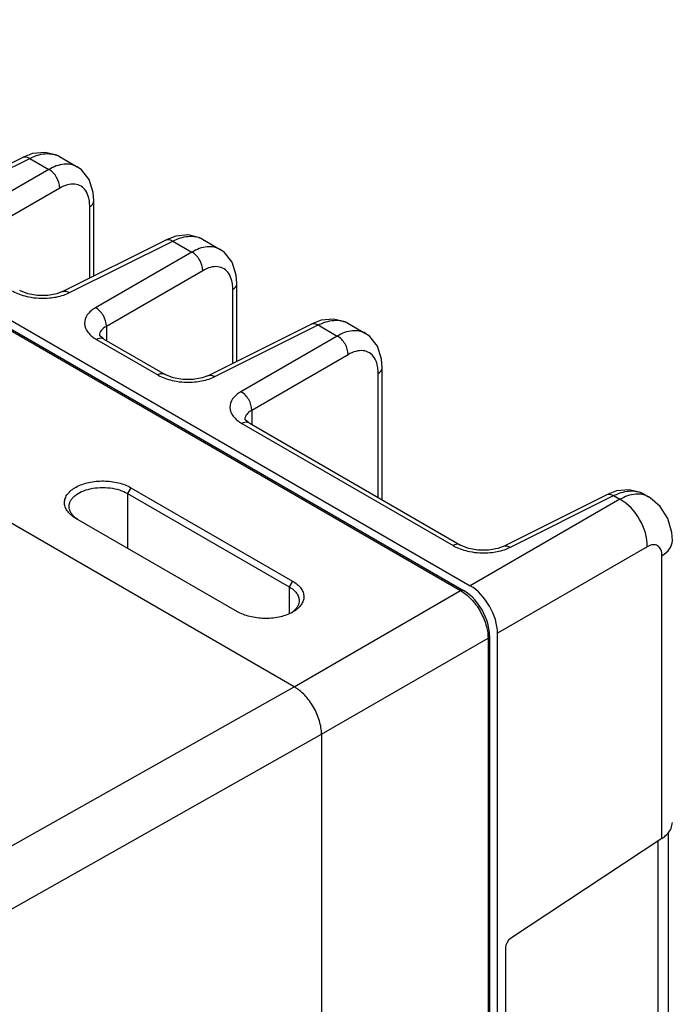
# Model space of a CAD drawing. Header units: inches. Extents: x 0 to 34, y 0 to 22.
# Tile 111 of 157: x 8.8 to 10.1, y 14.1 to 16. Entities that reach past the tile are written whole.
import ezdxf

# ---------------------------------------------------------------- set-up
doc = ezdxf.new("R2010")
doc.units = ezdxf.units.IN
doc.header["$LTSCALE"] = 1.87
doc.header["$MEASUREMENT"] = 0
doc.layers.get('0').update_dxf_attribs({"linetype": 'CONTINUOUS'})

msp = doc.modelspace()

# ---------------------------------------------------------------- linework, layer by layer
at = {"color": 7, "linetype": 'CONTINUOUS'}
for p, q in [((3.5272, 18.4987), (9.7204, 14.9231)), ((5.0284, 17.6119), (9.7018, 14.9138)), ((5.0339, 17.6124), (9.7073, 14.9142)), ((9.3791, 14.7274), (4.7001, 17.4288)), ((8.872, 15.7606), (8.8526, 15.7532)), ((8.6523, 15.6532), (8.8526, 15.7532)), ((8.6662, 15.6513), (8.8665, 15.7513)), ((8.8526, 15.7532), (8.8526, 15.7532)), ((8.8665, 15.7513), (8.9035, 15.73)), ((8.9241, 15.7547), (8.9582, 15.735)), ((8.9035, 15.73), (8.7167, 15.6221)), ((8.9244, 15.6938), (8.7376, 15.586)), ((8.9906, 15.5235), (8.9906, 15.6693)), ((8.9827, 15.5196), (8.9827, 15.6577)), ((8.9296, 15.4931), (9.1299, 15.5931)), ((8.9436, 15.4912), (9.1439, 15.5912)), ((9.1494, 15.6004), (9.1299, 15.5931)), ((9.1299, 15.5931), (9.1299, 15.5931)), ((9.1439, 15.5912), (9.1808, 15.5699)), ((9.2015, 15.5946), (9.2355, 15.5749)), ((9.1808, 15.5699), (8.9941, 15.462)), ((9.2017, 15.5337), (9.0149, 15.4259)), ((9.26, 15.3546), (9.26, 15.4975)), ((9.268, 15.3585), (9.268, 15.5092)), ((9.4312, 15.4377), (9.4118, 15.4304)), ((9.0149, 15.4259), (9.0149, 15.3985)), ((9.2115, 15.3303), (9.4118, 15.4304)), ((9.2254, 15.3284), (9.4257, 15.4285)), ((9.4118, 15.4304), (9.4118, 15.4304)), ((9.4257, 15.4285), (9.4627, 15.4071)), ((9.4833, 15.4318), (9.5174, 15.4122)), ((8.996, 15.4003), (9.1147, 15.3317)), ((9.0014, 15.4076), (9.0014, 15.4076)), ((9.0027, 15.4069), (9.0015, 15.4084)), ((9.01, 15.4013), (9.1287, 15.3328)), ((9.4627, 15.4071), (9.2759, 15.2993)), ((9.4836, 15.371), (9.2968, 15.2631)), ((9.5498, 15.0897), (9.5498, 15.3464)), ((9.1287, 15.3328), (9.1287, 15.3328)), ((9.5419, 15.0943), (9.5419, 15.3348)), ((9.2968, 15.2631), (9.2968, 15.2358)), ((9.2833, 15.2449), (9.2833, 15.2448)), ((9.2845, 15.2442), (9.2834, 15.2456)), ((9.2779, 15.2375), (9.6875, 15.0011)), ((9.2919, 15.2386), (9.7015, 15.0021)), ((9.0626, 15.1132), (9.0561, 15.1021)), ((9.0626, 15.1132), (9.3757, 14.9324)), ((9.0561, 15.1021), (9.3693, 14.9213)), ((9.0561, 15.1021), (9.0561, 14.9959)), ((9.7843, 14.9996), (9.9846, 15.0997)), ((9.7982, 14.9977), (9.9985, 15.0978)), ((10.004, 15.107), (9.9846, 15.0997)), ((9.9846, 15.0997), (9.9846, 15.0997)), ((9.9985, 15.0978), (10.0107, 15.0907)), ((10.0283, 15.1094), (10.004, 15.107)), ((10.0561, 15.1012), (10.0661, 15.0954)), ((10.0107, 15.0907), (9.7204, 14.9231)), ((8.9559, 15.0537), (8.9549, 15.0543)), ((9.269, 14.8729), (8.9559, 15.0537)), ((8.9596, 15.0515), (8.956, 15.054)), ((9.7015, 15.0021), (9.7015, 15.0021)), ((10.0637, 14.9989), (9.7734, 14.8313)), ((10.0921, 14.4337), (10.0921, 14.9813)), ((9.3757, 14.9324), (9.3693, 14.9213)), ((9.3693, 14.9213), (9.3693, 14.8687)), ((9.3791, 14.7274), (9.7018, 14.9138)), ((9.758, 14.8264), (9.758, 12.8378)), ((9.7734, 12.8445), (9.7734, 14.8313)), ((9.4321, 14.6356), (9.7549, 14.8219)), ((9.7549, 14.8219), (9.7549, 12.8333)), ((8.4838, 14.2239), (9.3791, 14.7274)), ((8.5367, 14.1319), (9.4321, 14.6356)), ((9.4321, 14.6356), (9.4321, 12.6337)), ((10.105, 13.6692), (10.105, 14.4452)), ((10.0921, 14.4337), (9.7986, 14.2397)), ((10.0848, 13.6411), (10.0848, 14.4288)), ((9.7889, 14.2216), (9.7889, 13.4734))]:
    msp.add_line(p, q, dxfattribs=at)
for points in [[(8.9242, 15.7547), (8.9187, 15.7575), (8.8964, 15.763), (8.872, 15.7606)], [(8.9906, 15.6693), (8.9894, 15.6854), (8.9815, 15.7102), (8.9668, 15.729), (8.9581, 15.7351)], [(9.2015, 15.5945), (9.196, 15.5974), (9.1737, 15.6029), (9.1494, 15.6004)], [(9.268, 15.5092), (9.2668, 15.5253), (9.2588, 15.5501), (9.2441, 15.5689), (9.2355, 15.5749)], [(8.9296, 15.4931), (8.9191, 15.489), (8.9013, 15.4858), (8.8813, 15.4858), (8.8625, 15.4891), (8.8482, 15.4948), (8.8469, 15.4955)], [(9.4834, 15.4318), (9.4779, 15.4346), (9.4556, 15.4401), (9.4312, 15.4377)], [(9.01, 15.4013), (9.0088, 15.4021), (9.0027, 15.4069)], [(9.5498, 15.3464), (9.5486, 15.3625), (9.5407, 15.3874), (9.5259, 15.4061), (9.5173, 15.4122)], [(9.2115, 15.3303), (9.2009, 15.3263), (9.1832, 15.323), (9.1632, 15.323), (9.1444, 15.3264), (9.1301, 15.332), (9.1287, 15.3328)], [(9.2919, 15.2386), (9.2907, 15.2393), (9.2845, 15.2442)], [(10.0562, 15.1011), (10.0507, 15.1039), (10.0283, 15.1094)], [(10.1123, 15.0109), (10.1112, 15.0265), (10.1034, 15.0537), (10.089, 15.0765), (10.0692, 15.0935), (10.0661, 15.0954)], [(9.7843, 14.9996), (9.7737, 14.9956), (9.7559, 14.9923), (9.7359, 14.9923), (9.7172, 14.9957), (9.7029, 15.0014), (9.7015, 15.0021)], [(9.758, 14.8264), (9.7578, 14.8326), (9.7568, 14.8399), (9.7553, 14.8473), (9.7531, 14.8548), (9.7503, 14.8622), (9.7471, 14.8694), (9.7433, 14.8765), (9.739, 14.8833), (9.7344, 14.8898), (9.7294, 14.8959), (9.724, 14.9015), (9.7183, 14.9065), (9.7124, 14.911), (9.7073, 14.9142)]]:
    msp.add_lwpolyline(points, dxfattribs=at)
for centre, radius, start, end in [((9.0163, 15.4076), 0.0149, 177.4495, 179.9914), ((9.2982, 15.2449), 0.0149, 177.4495, 179.9914), ((8.9864, 15.0938), 0.0501, 231.4599, 232.682), ((9.3459, 14.9117), 0.0494, 304.0016, 308.0389), ((9.3411, 14.934), 0.0712, 297.2007, 299.9906), ((10.0848, 14.4647), 0.0275, 347.1658, 359.953)]:
    msp.add_arc(centre, radius, start, end, dxfattribs=at)
for centre, major_axis, ratio, start_param, end_param in [((9.7203, 14.8619), (-0.0375, 0.065), 0.57806, -2.355577, -0.785998), ((9.799, 14.2279), (0.007, 0.013), 0.556862, 0.804016, 2.339906)]:
    msp.add_ellipse(centre, major_axis=major_axis, ratio=ratio, start_param=start_param, end_param=end_param, dxfattribs=at)
for points, knots in [([(8.8665, 15.7513), (8.8701, 15.7531), (8.8831, 15.7589), (8.8979, 15.7615), (8.9081, 15.7601)], [0, 0, 0, 0, 0.277606, 1, 1, 1, 1]), ([(8.9081, 15.7601), (8.9095, 15.7599), (8.9151, 15.7589), (8.9205, 15.7568), (8.9241, 15.7547)], [0, 0, 0, 0, 0.256488, 1, 1, 1, 1]), ([(8.8526, 15.7532), (8.8546, 15.7542), (8.8597, 15.7547), (8.8643, 15.7527), (8.8665, 15.7513)], [0, 0, 0, 0, 0.452193, 1, 1, 1, 1]), ([(8.9581, 15.735), (8.9508, 15.7393), (8.9307, 15.7425), (8.9126, 15.7351), (8.9035, 15.73)], [0, 0, 0, 0, 0.449967, 1, 1, 1, 1]), ([(8.9244, 15.6938), (8.9246, 15.701), (8.9199, 15.7153), (8.9098, 15.7266), (8.9035, 15.73)], [0, 0, 0, 0, 0.500001, 1, 1, 1, 1]), ([(8.975, 15.6882), (8.9726, 15.6919), (8.9664, 15.6982), (8.9533, 15.7025), (8.9386, 15.7008), (8.9291, 15.6966), (8.9244, 15.6938)], [0, 0, 0, 0, 0.23, 0.45571, 0.706735, 1, 1, 1, 1]), ([(8.982, 15.6686), (8.9817, 15.6705), (8.9804, 15.6773), (8.9778, 15.684), (8.975, 15.6882)], [0, 0, 0, 0, 0.27161, 1, 1, 1, 1]), ([(8.9827, 15.6577), (8.9839, 15.6584), (8.9877, 15.6612), (8.9906, 15.6659), (8.9906, 15.6693)], [0, 0, 0, 0, 0.291469, 1, 1, 1, 1]), ([(9.1299, 15.5931), (9.1319, 15.5941), (9.137, 15.5946), (9.1416, 15.5926), (9.1439, 15.5912)], [0, 0, 0, 0, 0.452193, 1, 1, 1, 1]), ([(9.1439, 15.5912), (9.1474, 15.593), (9.1604, 15.5988), (9.1752, 15.6014), (9.1854, 15.6)], [0, 0, 0, 0, 0.277606, 1, 1, 1, 1]), ([(9.1854, 15.6), (9.1869, 15.5998), (9.1924, 15.5988), (9.1978, 15.5967), (9.2015, 15.5946)], [0, 0, 0, 0, 0.256488, 1, 1, 1, 1]), ([(9.2355, 15.5749), (9.2281, 15.5792), (9.208, 15.5824), (9.1899, 15.575), (9.1808, 15.5699)], [0, 0, 0, 0, 0.449967, 1, 1, 1, 1]), ([(9.2017, 15.5337), (9.2019, 15.5409), (9.1972, 15.5552), (9.1871, 15.5664), (9.1808, 15.5699)], [0, 0, 0, 0, 0.500001, 1, 1, 1, 1]), ([(9.2523, 15.5281), (9.2499, 15.5317), (9.2437, 15.5381), (9.2306, 15.5424), (9.2159, 15.5407), (9.2065, 15.5365), (9.2017, 15.5337)], [0, 0, 0, 0, 0.23, 0.45571, 0.706735, 1, 1, 1, 1]), ([(9.2593, 15.5085), (9.259, 15.5104), (9.2577, 15.5172), (9.2551, 15.5239), (9.2523, 15.5281)], [0, 0, 0, 0, 0.271595, 1, 1, 1, 1]), ([(8.8328, 15.4945), (8.8341, 15.4937), (8.8396, 15.4908), (8.8455, 15.4884), (8.85, 15.4869)], [0, 0, 0, 0, 0.238874, 1, 1, 1, 1]), ([(8.9296, 15.4931), (8.9316, 15.494), (8.9368, 15.4946), (8.9413, 15.4926), (8.9436, 15.4912)], [0, 0, 0, 0, 0.452184, 1, 1, 1, 1]), ([(9.26, 15.4975), (9.2612, 15.4983), (9.2651, 15.5011), (9.268, 15.5058), (9.268, 15.5092)], [0, 0, 0, 0, 0.291469, 1, 1, 1, 1]), ([(8.8644, 15.483), (8.8776, 15.4804), (8.8958, 15.4794), (8.9135, 15.4819), (8.9178, 15.4827)], [0, 0, 0, 0, 0.753743, 1, 1, 1, 1]), ([(8.9941, 15.462), (8.9879, 15.4585), (8.9772, 15.4503), (8.9703, 15.4311), (8.9786, 15.4123), (8.9896, 15.404), (8.996, 15.4003)], [0, 0, 0, 0, 0.270831, 0.491312, 0.717615, 1, 1, 1, 1]), ([(9.0149, 15.4259), (9.0151, 15.4331), (9.0105, 15.4474), (9.0004, 15.4586), (8.9941, 15.462)], [0, 0, 0, 0, 0.500001, 1, 1, 1, 1]), ([(9.4257, 15.4285), (9.4293, 15.4303), (9.4423, 15.436), (9.4571, 15.4386), (9.4673, 15.4372)], [0, 0, 0, 0, 0.277606, 1, 1, 1, 1]), ([(9.4673, 15.4372), (9.4687, 15.437), (9.4743, 15.436), (9.4797, 15.4339), (9.4833, 15.4318)], [0, 0, 0, 0, 0.256488, 1, 1, 1, 1]), ([(9.0149, 15.4259), (9.0112, 15.4238), (9.0049, 15.4192), (9.0016, 15.4117), (9.0015, 15.4083)], [0, 0, 0, 0, 0.551995, 1, 1, 1, 1]), ([(9.4118, 15.4304), (9.4138, 15.4313), (9.4189, 15.4319), (9.4235, 15.4299), (9.4257, 15.4285)], [0, 0, 0, 0, 0.452193, 1, 1, 1, 1]), ([(9.5173, 15.4122), (9.51, 15.4165), (9.4899, 15.4196), (9.4718, 15.4123), (9.4627, 15.4071)], [0, 0, 0, 0, 0.449967, 1, 1, 1, 1]), ([(9.01, 15.4013), (9.0091, 15.4019), (9.0045, 15.4036), (8.9993, 15.402), (8.996, 15.4003)], [0, 0, 0, 0, 0.222728, 1, 1, 1, 1]), ([(9.4836, 15.371), (9.4838, 15.3782), (9.4791, 15.3925), (9.469, 15.4037), (9.4627, 15.4071)], [0, 0, 0, 0, 0.500001, 1, 1, 1, 1]), ([(9.5342, 15.3654), (9.5318, 15.369), (9.5256, 15.3754), (9.5125, 15.3797), (9.4978, 15.378), (9.4883, 15.3737), (9.4836, 15.371)], [0, 0, 0, 0, 0.23, 0.45571, 0.706735, 1, 1, 1, 1]), ([(9.5411, 15.3458), (9.5409, 15.3476), (9.5396, 15.3545), (9.537, 15.3612), (9.5342, 15.3654)], [0, 0, 0, 0, 0.271595, 1, 1, 1, 1]), ([(9.5419, 15.3348), (9.5431, 15.3355), (9.5469, 15.3383), (9.5498, 15.343), (9.5498, 15.3464)], [0, 0, 0, 0, 0.291469, 1, 1, 1, 1]), ([(9.1287, 15.3328), (9.1278, 15.3333), (9.1232, 15.3351), (9.118, 15.3335), (9.1147, 15.3317)], [0, 0, 0, 0, 0.222739, 1, 1, 1, 1]), ([(9.1147, 15.3317), (9.116, 15.331), (9.1215, 15.328), (9.1273, 15.3257), (9.1318, 15.3241)], [0, 0, 0, 0, 0.238874, 1, 1, 1, 1]), ([(9.1462, 15.3203), (9.1595, 15.3176), (9.1777, 15.3167), (9.1954, 15.3191), (9.1997, 15.32)], [0, 0, 0, 0, 0.753743, 1, 1, 1, 1]), ([(9.2115, 15.3303), (9.2135, 15.3313), (9.2186, 15.3319), (9.2232, 15.3298), (9.2254, 15.3284)], [0, 0, 0, 0, 0.452184, 1, 1, 1, 1]), ([(9.2759, 15.2993), (9.2698, 15.2957), (9.2591, 15.2876), (9.2522, 15.2684), (9.2605, 15.2495), (9.2714, 15.2413), (9.2779, 15.2375)], [0, 0, 0, 0, 0.270831, 0.491312, 0.717615, 1, 1, 1, 1]), ([(9.2968, 15.2631), (9.297, 15.2703), (9.2923, 15.2847), (9.2822, 15.2959), (9.2759, 15.2993)], [0, 0, 0, 0, 0.500001, 1, 1, 1, 1]), ([(9.2968, 15.2631), (9.2931, 15.2611), (9.2867, 15.2565), (9.2835, 15.249), (9.2833, 15.2456)], [0, 0, 0, 0, 0.551995, 1, 1, 1, 1]), ([(9.2919, 15.2386), (9.291, 15.2391), (9.2863, 15.2409), (9.2812, 15.2393), (9.2779, 15.2375)], [0, 0, 0, 0, 0.222728, 1, 1, 1, 1]), ([(8.9549, 15.0543), (8.9517, 15.0562), (8.9459, 15.0603), (8.9389, 15.0678), (8.9346, 15.0761), (8.9333, 15.0848), (8.935, 15.0934), (8.9397, 15.1015), (8.947, 15.1088), (8.9565, 15.115), (8.968, 15.1201), (8.9857, 15.1251), (9.0096, 15.1273), (9.0335, 15.1244), (9.051, 15.119), (9.0589, 15.1153), (9.0626, 15.1132)], [0, 0, 0, 0, 0.059763, 0.113537, 0.161619, 0.206448, 0.251384, 0.299676, 0.353597, 0.414055, 0.480866, 0.553057, 0.706959, 0.860948, 0.933459, 1, 1, 1, 1]), ([(8.9427, 15.0768), (8.9427, 15.0787), (8.9432, 15.0825), (8.9454, 15.0879), (8.949, 15.0931), (8.9558, 15.0997), (8.9674, 15.1065), (8.9841, 15.1117), (9.0027, 15.1141), (9.0219, 15.1133), (9.0401, 15.1095), (9.0512, 15.1049), (9.0561, 15.1021)], [0, 0, 0, 0, 0.042224, 0.08617, 0.133378, 0.18484, 0.301554, 0.435303, 0.58023, 0.728274, 0.871012, 1, 1, 1, 1]), ([(9.9846, 15.0997), (9.9865, 15.1007), (9.9917, 15.1012), (9.9962, 15.0992), (9.9985, 15.0978)], [0, 0, 0, 0, 0.452193, 1, 1, 1, 1]), ([(9.9985, 15.0978), (10.002, 15.0996), (10.0151, 15.1053), (10.0299, 15.108), (10.0401, 15.1065)], [0, 0, 0, 0, 0.277606, 1, 1, 1, 1]), ([(10.0507, 15.1004), (10.0476, 15.1008), (10.0337, 15.101), (10.0201, 15.0959), (10.0107, 15.0907)], [0, 0, 0, 0, 0.224776, 1, 1, 1, 1]), ([(10.0401, 15.1065), (10.0415, 15.1063), (10.0471, 15.1053), (10.0525, 15.1033), (10.0561, 15.1012)], [0, 0, 0, 0, 0.256488, 1, 1, 1, 1]), ([(8.9552, 15.0547), (8.9533, 15.0562), (8.9498, 15.0594), (8.9457, 15.0649), (8.9432, 15.0708), (8.9427, 15.0748), (8.9427, 15.0768)], [0, 0, 0, 0, 0.281767, 0.53883, 0.775126, 1, 1, 1, 1]), ([(10.0637, 14.9989), (10.0642, 15.0171), (10.0524, 15.0536), (10.0268, 15.0821), (10.0107, 15.0907)], [0, 0, 0, 0, 0.500001, 1, 1, 1, 1]), ([(9.7015, 15.0021), (9.7006, 15.0027), (9.696, 15.0044), (9.6908, 15.0028), (9.6875, 15.0011)], [0, 0, 0, 0, 0.222739, 1, 1, 1, 1]), ([(9.6875, 15.0011), (9.6888, 15.0003), (9.6943, 14.9973), (9.7001, 14.995), (9.7046, 14.9934)], [0, 0, 0, 0, 0.238874, 1, 1, 1, 1]), ([(9.7843, 14.9996), (9.7863, 15.0006), (9.7914, 15.0012), (9.796, 14.9991), (9.7982, 14.9977)], [0, 0, 0, 0, 0.452184, 1, 1, 1, 1]), ([(10.0921, 14.9813), (10.0921, 14.9853), (10.0912, 14.9927), (10.0846, 15.0017), (10.0737, 15.0036), (10.0671, 15.0008), (10.0637, 14.9989)], [0, 0, 0, 0, 0.28238, 0.508689, 0.729175, 1, 1, 1, 1]), ([(10.0921, 14.9813), (10.0978, 14.9849), (10.1077, 14.9929), (10.1123, 15.0053), (10.1123, 15.0109)], [0, 0, 0, 0, 0.547763, 1, 1, 1, 1]), ([(9.719, 14.9896), (9.7322, 14.9869), (9.7504, 14.986), (9.7682, 14.9885), (9.7725, 14.9893)], [0, 0, 0, 0, 0.753743, 1, 1, 1, 1]), ([(9.3693, 14.9213), (9.3722, 14.9196), (9.3774, 14.916), (9.3838, 14.9094), (9.3878, 14.9022), (9.3887, 14.897), (9.3887, 14.8945)], [0, 0, 0, 0, 0.290007, 0.551143, 0.784075, 1, 1, 1, 1]), ([(9.3757, 14.9324), (9.379, 14.9305), (9.3849, 14.9264), (9.3921, 14.9191), (9.3966, 14.9109), (9.3983, 14.9023), (9.3969, 14.8937), (9.3926, 14.8856), (9.3857, 14.8782), (9.3799, 14.8742), (9.3767, 14.8724)], [0, 0, 0, 0, 0.145784, 0.277312, 0.394839, 0.503729, 0.611951, 0.727401, 0.855896, 1, 1, 1, 1]), ([(9.7073, 14.9142), (9.7066, 14.9147), (9.7046, 14.915), (9.7027, 14.9143), (9.7018, 14.9138)], [0, 0, 0, 0, 0.45073, 1, 1, 1, 1]), ([(9.7018, 14.9138), (9.7094, 14.9094), (9.7237, 14.8975), (9.7403, 14.8747), (9.7517, 14.849), (9.7549, 14.8306), (9.7549, 14.8219)], [0, 0, 0, 0, 0.237294, 0.499998, 0.762703, 1, 1, 1, 1]), ([(9.3887, 14.8945), (9.3887, 14.8925), (9.3882, 14.8885), (9.3857, 14.8828), (9.3817, 14.8774), (9.3783, 14.8743), (9.3764, 14.8728)], [0, 0, 0, 0, 0.226687, 0.463562, 0.719523, 1, 1, 1, 1]), ([(9.3736, 14.8707), (9.366, 14.8668), (9.3485, 14.8612), (9.3209, 14.8589), (9.2935, 14.8623), (9.2764, 14.8687), (9.269, 14.8729)], [0, 0, 0, 0, 0.238802, 0.501796, 0.76391, 1, 1, 1, 1]), ([(9.758, 14.8264), (9.758, 14.8256), (9.7573, 14.8237), (9.7558, 14.8224), (9.7549, 14.8219)], [0, 0, 0, 0, 0.450727, 1, 1, 1, 1]), ([(9.4321, 14.6356), (9.4321, 14.6443), (9.4289, 14.6626), (9.4195, 14.6841), (9.409, 14.7002), (9.3999, 14.7111), (9.3915, 14.719), (9.3844, 14.7242), (9.3809, 14.7264), (9.3791, 14.7274)], [0, 0, 0, 0, 0.237002, 0.49935, 0.632397, 0.762088, 0.885389, 0.943897, 1, 1, 1, 1]), ([(10.0921, 14.4337), (10.0946, 14.4353), (10.1031, 14.4417), (10.1099, 14.4511), (10.1116, 14.4586)], [0, 0, 0, 0, 0.282825, 1, 1, 1, 1])]:
    msp.add_open_spline(points, degree=3, knots=knots, dxfattribs=at)
for points in [[(8.9827, 15.6577), (8.9827, 15.6613), (8.9825, 15.665), (8.982, 15.6686)], [(9.26, 15.4975), (9.26, 15.5012), (9.2598, 15.5049), (9.2593, 15.5085)], [(8.85, 15.4869), (8.8547, 15.4853), (8.8595, 15.484), (8.8644, 15.483)], [(8.9178, 15.4827), (8.9227, 15.4837), (8.9276, 15.4849), (8.9323, 15.4865)], [(8.9323, 15.4865), (8.9362, 15.4878), (8.9399, 15.4894), (8.9436, 15.4912)], [(9.5419, 15.3348), (9.5419, 15.3385), (9.5417, 15.3421), (9.5411, 15.3458)], [(9.1318, 15.3241), (9.1366, 15.3226), (9.1414, 15.3213), (9.1462, 15.3203)], [(9.1997, 15.32), (9.2046, 15.3209), (9.2095, 15.3222), (9.2142, 15.3238)], [(9.2142, 15.3238), (9.218, 15.3251), (9.2218, 15.3266), (9.2254, 15.3284)], [(10.0661, 15.0954), (10.0614, 15.0981), (10.0561, 15.0998), (10.0507, 15.1004)], [(9.787, 14.9931), (9.7908, 14.9944), (9.7946, 14.9959), (9.7982, 14.9977)], [(9.7046, 14.9934), (9.7093, 14.9919), (9.7142, 14.9906), (9.719, 14.9896)], [(9.7725, 14.9893), (9.7774, 14.9902), (9.7822, 14.9915), (9.787, 14.9931)]]:
    msp.add_open_spline(points, degree=3, dxfattribs=at)

doc.saveas('drawing.dxf')
